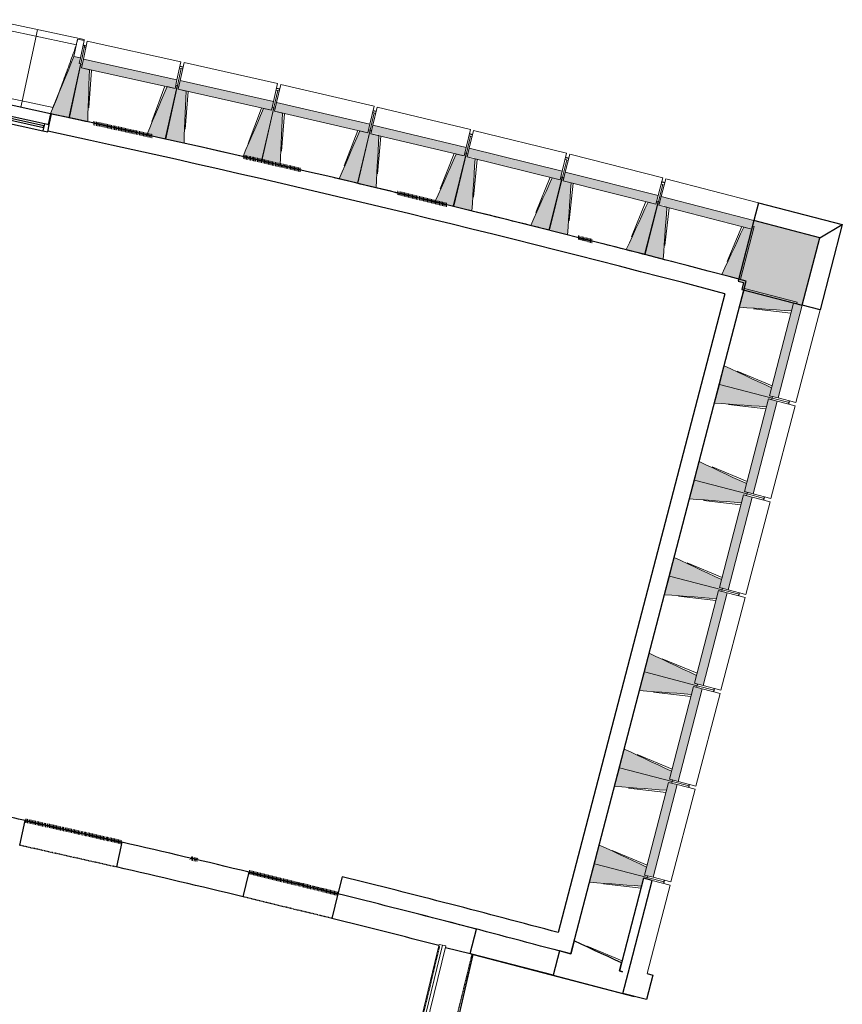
# Model space of a CAD drawing. Header units: millimetres. Extents: x -2845 to 74565, y -36590 to 13748.
# Tile 39 of 39: x 60557 to 68029, y -25282 to -16336. Entities that reach past the tile are written whole.
import ezdxf

# ---------------------------------------------------------------- set-up
doc = ezdxf.new("R2010")
doc.units = ezdxf.units.MM
doc.linetypes.add('Tiret', pattern=[2.5, 1.25, -1.25])
doc.linetypes.add('Tiret_2_', pattern=[2.5, 1.25, -1.25])
doc.layers.add('A-AREA', color=4, linetype='Tiret', lineweight=100, true_color=0x00ffff)
doc.layers.add('A-DOOR-HDLN', color=5, linetype='Tiret', lineweight=25, true_color=0x0000ff)
for name, color, linetype, lineweight in [('A-DETL-GENF', 7, 'Continuous', 18), ('A-DOOR', 7, 'Continuous', 25), ('A-FLOR', 7, 'Continuous', 25), ('A-GENM', 7, 'Continuous', 18), ('A-GLAZ', 7, 'Continuous', 25), ('A-WALL', 7, 'Continuous', 25), ('A-WALL-PATT', 7, 'Continuous', 25), ('I-WALL', 7, 'Continuous', 25), ('MUR', 7, 'Continuous', 25), ('S-BEAM', 7, 'Continuous', 18)]:
    doc.layers.add(name, color=color, linetype=linetype, lineweight=lineweight)

# ---------------------------------------------------------------- blocks, each defined once
blk = doc.blocks.new('20_MUR PREFA_01 - Type 1-3119337-2021_015_1111_DCE_1_50_N0 FINI_CFA_CDC')
at = {"layer": 'A-GENM'}
for p, q in [((0, 722.1), (0, 661.4)), ((0, 661.4), (0, 58.5)), ((0, 0.7), (0, 58.5))]:
    blk.add_line(p, q, dxfattribs=at)
blk = doc.blocks.new('Murs 3 - Murs 1-3190398-2021_015_1111_DCE_1_50_N0 FINI_CFA_CDC')
at = {"layer": 'A-WALL-PATT', "true_color": 0x787878}
blk.add_hatch(color=8, dxfattribs=at).paths.add_polyline_path([(14495, -18931.2), (14655, -18317.5), (14056.9, -18162), (13914.3, -18710.7), (13963.3, -18723.4), (13946.4, -18788.2), (14433.8, -18915.2)])
at = {"layer": 'A-WALL'}
for p, q in [((14056.9, -18162), (13914.3, -18710.7)), ((14655, -18317.5), (14056.9, -18162)), ((14495, -18931.2), (14655, -18317.5)), ((13914.3, -18710.7), (13963.3, -18723.4)), ((13963.3, -18723.4), (13946.4, -18788.2)), ((13946.4, -18788.2), (14495, -18931.2))]:
    blk.add_line(p, q, dxfattribs=at)
at = {"layer": 'MUR'}
for p, q in [((14099.1, -17999.7), (14056.9, -18162)), ((14099.1, -17999.7), (14859.6, -18197.4)), ((14655, -18317.5), (14859.6, -18197.4)), ((14859.6, -18197.4), (14657.3, -18973.5)), ((14657.3, -18973.5), (14495, -18931.2))]:
    blk.add_line(p, q, dxfattribs=at)
blk = doc.blocks.new('Ouverture en rectangle - Ouverture en rectangle _90x207_-3216260-2021_015_1111_DCE_1_50_N0 FINI_CFA_CDC')
at = {"layer": 'A-DOOR-HDLN', "linetype": 'Tiret_2_'}
for p, q in [((-450, 115), (450, 115)), ((450, -115), (-450, -115))]:
    blk.add_line(p, q, dxfattribs=at)
blk = doc.blocks.new('Ouverture en rectangle - Ouverture en rectangle _83x207_-3216016-2021_015_1111_DCE_1_50_N0 FINI_CFA_CDC')
at = {"layer": 'A-DOOR-HDLN', "linetype": 'Tiret_2_'}
for p, q in [((-415, 115), (415, 115)), ((415, -115), (-415, -115))]:
    blk.add_line(p, q, dxfattribs=at)
blk = doc.blocks.new('Ouverture en rectangle - Ouverture en rectangle _129_5x239_-3440056-2021_015_1111_DCE_1_50_N0 FINI_CFA_CDC')
at = {"layer": 'A-DOOR-HDLN', "linetype": 'Tiret_2_'}
for p, q in [((-647.5, 150), (647.5, 150)), ((647.5, -150), (-647.5, -150))]:
    blk.add_line(p, q, dxfattribs=at)
blk = doc.blocks.new('B02_DC_STR_rvt-1-2021_015_1111_DCE_1_50_N0 FINI_CFA_CDC')
at = {"layer": 'S-BEAM', "lineweight": 5, "true_color": 0x787878}
for points in [[(7839.1, -17226), (7942.9, -16736), (7928.3, -16732.9), (7938.6, -16684), (7879.9, -16671.6), (7667.9, -17189.8), (7773.9, -17212.2)], [(8798.7, -16960.5), (8815.9, -16881.7), (7966, -16695.9), (7948.8, -16774.7), (8746.8, -16949.1)], [(8005.6, -17264), (8021.5, -16790.6), (7948.8, -16774.7), (7954.9, -16746.6), (7940.2, -16743.4), (7834.6, -17226.6), (7924.2, -17246.2)], [(9675.1, -17159.5), (9692.8, -17080.8), (8844.1, -16889.5), (8826.4, -16968.2), (9644.8, -17152.7)], [(8713.8, -17418.8), (8819.5, -16935.6), (8804.8, -16932.4), (8798.7, -16960.5), (8725.9, -16944.6), (8542.9, -17381.5), (8647.5, -17404.3)], [(8880, -17457.9), (8899, -16984.6), (8826.4, -16968.2), (8832.7, -16940.1), (8818.1, -16936.8), (8709.3, -17419.4), (8846.6, -17450.3)], [(9587.3, -17617.3), (9696, -17134.8), (9681.4, -17131.5), (9675.1, -17159.5), (9602.4, -17143.1), (9416.5, -17578.8), (9522.8, -17602.8)], [(9753.2, -17657.4), (9775.3, -17184.3), (9702.7, -17167.4), (9709.2, -17139.4), (9694.6, -17136), (9582.7, -17617.8), (9649.2, -17633.3)], [(10550.2, -17364.3), (10568.4, -17285.7), (9721, -17088.8), (9702.7, -17167.4), (10542.7, -17362.5)], [(10459.4, -17821.5), (10571.3, -17339.6), (10556.7, -17336.3), (10550.2, -17364.3), (10477.6, -17347.4), (10288.9, -17781.9), (10442.9, -17817.7)], [(10625, -17862.7), (10650.2, -17389.7), (10577.8, -17372.3), (10584.5, -17344.4), (10569.9, -17340.9), (10454.8, -17822), (10577.8, -17851.4)], [(11423.9, -17574.7), (11442.7, -17496.3), (10596.5, -17293.9), (10577.8, -17372.3), (10639.4, -17372.3), (10639.4, -17387.1), (11351.5, -17557.4)], [(12296.3, -17790.8), (12315.5, -17712.5), (11470.7, -17504.6), (11451.5, -17583), (11511.6, -17583), (11511.6, -17597.8), (12238.8, -17776.7)], [(11330.1, -18031.3), (11445.2, -17550.2), (11430.6, -17546.7), (11423.9, -17574.7), (11351.5, -17557.4), (11159.9, -17990.6), (11284.4, -18020.4)], [(11495.5, -18073.6), (11523.8, -17600.7), (11451.5, -17583), (11458.3, -17555), (11443.8, -17551.4), (11325.6, -18031.8), (11451.5, -18062.8)], [(12199.5, -18246.8), (12317.7, -17766.5), (12303.1, -17762.9), (12296.3, -17790.8), (12223.9, -17773), (12029.6, -18205), (12140.6, -18232.3)], [(12364.6, -18290.2), (12395.9, -17817.5), (12323.7, -17799.3), (12330.8, -17771.4), (12316.3, -17767.7), (12194.9, -18247.3), (12323.7, -18279.8)], [(13167.2, -18012.6), (13187, -17934.4), (12343.5, -17721.1), (12323.7, -17799.3), (12338.6, -17799.3), (12338.6, -17803), (13136.7, -18004.9)], [(14036.6, -18240.1), (14056.9, -18162), (13214.9, -17943.2), (13194.6, -18021.2), (13236.5, -18021.2), (13236.5, -18032.1), (14034.7, -18239.6)], [(13067.5, -18468), (13188.8, -17988.4), (13174.2, -17984.8), (13167.2, -18012.6), (13095, -17994.4), (12897.8, -18425.1), (13010.5, -18453.6)], [(13232.3, -18512.4), (13266.7, -18040), (13194.6, -18021.2), (13201.8, -17993.4), (13187.3, -17989.6), (13062.9, -18468.4), (13194.6, -18502.6)], [(13933.9, -18694.8), (14058.4, -18216), (14043.9, -18212.3), (14036.6, -18240.1), (13964.6, -18221.4), (13764.6, -18650.8), (13878.9, -18680.5)], [(14398.2, -18982.9), (14416.9, -18910.9), (14444.8, -18918.1), (14448.5, -18903.6), (13969.9, -18778.8), (13925.7, -18948.2), (14330.7, -18977.9)], [(14275.6, -19773.1), (14495, -18931.2), (14416.9, -18910.9), (14197.5, -19752.7), (14234.2, -19762.3)], [(14221.5, -19774.5), (14225.3, -19760), (14197.5, -19752.7), (14216.3, -19680.7), (13787, -19480.4), (13742.9, -19649.7), (14197.5, -19768.2)], [(14171.1, -19853.8), (14189.9, -19781.8), (14217.8, -19789), (14221.5, -19774.5), (13742.9, -19649.7), (13698.7, -19819.1), (14103.7, -19848.8)], [(14048.5, -20644), (14268, -19802.1), (14189.9, -19781.8), (13970.5, -20623.6), (14034.7, -20640.4)], [(13994.5, -20645.4), (13998.3, -20630.9), (13970.5, -20623.6), (13989.3, -20551.6), (13560, -20351.3), (13515.9, -20520.6), (13989.3, -20644)], [(13944.1, -20724.7), (13962.9, -20652.7), (13990.7, -20659.9), (13994.5, -20645.4), (13515.9, -20520.6), (13471.7, -20690), (13934.9, -20724)], [(13821.5, -21514.9), (14041, -20673), (13962.9, -20652.7), (13743.5, -21494.5), (13780.7, -21504.2)], [(13767.5, -21516.3), (13771.3, -21501.8), (13743.5, -21494.5), (13762.3, -21422.5), (13333, -21222.2), (13288.9, -21391.5), (13743.5, -21510)], [(13717.1, -21595.6), (13735.9, -21523.6), (13763.7, -21530.8), (13767.5, -21516.3), (13288.9, -21391.5), (13244.7, -21560.9), (13649.6, -21590.6)], [(13594.5, -22385.8), (13814, -21543.9), (13735.9, -21523.6), (13516.5, -22365.4), (13544.3, -22372.7)], [(13540.5, -22387.2), (13544.3, -22372.7), (13516.5, -22365.4), (13535.2, -22293.4), (13106, -22093.1), (13061.8, -22262.4), (13535.8, -22386)], [(13490.1, -22466.5), (13508.9, -22394.5), (13536.7, -22401.7), (13540.5, -22387.2), (13061.8, -22262.4), (13017.7, -22431.8), (13436, -22462.5)], [(13367.5, -23256.7), (13587, -22414.8), (13508.9, -22394.5), (13289.5, -23236.3), (13327.2, -23246.2)], [(13313.5, -23258.1), (13317.3, -23243.6), (13289.5, -23236.3), (13308.2, -23164.3), (12879, -22964), (12834.8, -23133.3), (13289.5, -23251.8)], [(13263.1, -23337.4), (13281.9, -23265.4), (13309.7, -23272.6), (13313.5, -23258.1), (12834.8, -23133.3), (12790.7, -23302.7), (13236.5, -23335.5)], [(13140.5, -24127.6), (13359.9, -23285.7), (13281.9, -23265.4), (13062.4, -24107.2), (13136.7, -24126.6)], [(13086.5, -24129), (13090.3, -24114.5), (13062.4, -24107.2), (13081.2, -24035.2), (12652, -23834.9), (12607.8, -24004.2), (13081.2, -24127.6)], [(13036.1, -24208.3), (13054.9, -24136.3), (13082.7, -24143.5), (13086.5, -24129), (12607.8, -24004.2), (12563.7, -24173.6), (12968.6, -24203.3)]]:
    blk.add_hatch(color=8, dxfattribs=at).paths.add_polyline_path(points)
at = {"layer": 'A-FLOR'}
for p, q in [((7992.3, -16575.6), (7962.9, -16569.2)), ((8871.4, -16768.5), (8842.1, -16761.9)), ((9749.3, -16967.1), (9720, -16960.4)), ((10625.8, -17171.4), (10596.6, -17164.4)), ((11501.1, -17381.3), (11471.9, -17374.2)), ((12374.9, -17596.9), (12345.8, -17589.6)), ((13247.4, -17818.2), (13218.3, -17810.7)), ((14372.9, -19829.5), (14376.7, -19814.9)), ((14376.7, -19814.9), (14380.5, -19800.4)), ((14145.9, -20700.4), (14149.7, -20685.8)), ((14149.7, -20685.8), (14153.5, -20671.3)), ((13918.9, -21571.3), (13922.7, -21556.7)), ((13922.7, -21556.7), (13926.5, -21542.2)), ((13691.9, -22442.2), (13695.7, -22427.6)), ((13695.7, -22427.6), (13699.4, -22413.1)), ((13464.9, -23313.1), (13468.7, -23298.5)), ((13468.7, -23298.5), (13472.4, -23284)), ((13237.9, -24184), (13241.6, -24169.4)), ((13241.6, -24169.4), (13245.4, -24154.9)), ((11202.9, -26144.9), (11506.7, -24829.1)), ((11506.7, -24829.1), (12970.3, -25210.6))]:
    blk.add_line(p, q, dxfattribs=at)
at = {"layer": 'A-WALL'}
for p, q in [((7387.5, -23837.2), (7437.9, -23612.8)), ((8316, -23810), (8265.6, -24034.4)), ((9417.2, -24304.7), (9471.8, -24081.2)), ((13054.9, -24136.3), (12835.4, -24978.1)), ((13132.9, -24156.6), (13054.9, -24136.3)), ((12913.5, -24998.5), (13132.9, -24156.6)), ((10278.1, -24278.3), (10223.4, -24501.8)), ((11258.7, -24526.6), (11258.6, -24526.9)), ((11536.4, -24599), (11258.7, -24526.6)), ((11478.9, -24819.4), (11536.4, -24599)), ((11253.8, -24764.8), (11478.9, -24819.4)), ((12425, -24705.8), (12394.5, -24822.7)), ((12291.2, -24795.7), (12233.2, -25018.3)), ((12394.5, -24822.7), (12291.2, -24795.7)), ((12835.4, -24978.1), (12854.2, -24906.1)), ((12233.2, -25018.3), (12865.4, -25183.1)), ((12863.3, -24985.4), (12835.4, -24978.1)), ((12835.4, -24978.1), (12863.3, -24985.4)), ((12865.4, -25183.1), (12913.5, -24998.5))]:
    blk.add_line(p, q, dxfattribs=at)
at = {"layer": 'A-WALL', "flags": 128}
blk.add_lwpolyline([(12854.2, -24906.1), (12792.9, -24877.5), (12731.6, -24848.8), (12670.2, -24820.2), (12608.9, -24791.6), (12547.6, -24763), (12486.3, -24734.4), (12425, -24705.8)], dxfattribs=at)
at = {"layer": 'A-WALL'}
for radius, start, end in [(108972.8, 77.577902, 77.845763), (108972.8, 76.480499, 77.104698), (108742.8, 76.48096, 77.104197), (108972.8, 75.512229, 76.0441), (108742.8, 75.51495, 76.043638)]:
    blk.add_arc((-16003.4, -130034.4), radius, start, end, dxfattribs=at)
at = {"layer": 'I-WALL'}
blk.add_arc((-22219.8, -158763.5), 136379.6, 76.978759, 78.603157, dxfattribs=at)
at = {"layer": 'MUR'}
for p, q in [((11478.9, -24819.4), (11495.4, -24823.4)), ((11495.4, -24823.4), (11494.8, -24825.8)), ((12233.2, -25018.3), (11494.8, -24825.8)), ((13139.6, -25016.9), (13081.5, -25239.4)), ((13085.7, -25002.8), (13139.6, -25016.9)), ((13081.5, -25239.4), (12865.4, -25183.1))]:
    blk.add_line(p, q, dxfattribs=at)
at = {"layer": 'S-BEAM'}
for p, q in [((7974.1, -16516.6), (7123, -16336.3)), ((7902.6, -16563.4), (7169.3, -16408.1)), ((7913.5, -16513), (7879.9, -16671.6)), ((7913.4, -16513.2), (7913.5, -16513)), ((7913.5, -16513), (7972.2, -16525.4)), ((7972.2, -16525.4), (7938.6, -16684)), ((7966, -16695.9), (8001.8, -16532)), ((7974.1, -16516.6), (7972.2, -16525.4)), ((8851.7, -16717.8), (8001.8, -16532)), ((7976.5, -16577.4), (7942.9, -16736)), ((7976.5, -16577.4), (7961.8, -16574.3)), ((7974.5, -16586.7), (7989.1, -16589.9)), ((7938.6, -16684), (7879.9, -16671.6)), ((7928.3, -16732.9), (7938.6, -16684)), ((7966, -16695.9), (7948.8, -16774.7)), ((8815.9, -16881.7), (7966, -16695.9)), ((8851.7, -16717.8), (8815.9, -16881.7)), ((8844.1, -16889.5), (8881, -16725.9)), ((9729.7, -16917.2), (8881, -16725.9)), ((7940.2, -16743.4), (7834.6, -17226.6)), ((7839.1, -17226), (7942.9, -16736)), ((7942.9, -16736), (7928.3, -16732.9)), ((7954.9, -16746.6), (7940.2, -16743.4)), ((7948.8, -16774.7), (7954.9, -16746.6)), ((8021.5, -16790.6), (7948.8, -16774.7)), ((7948.8, -16774.7), (8798.7, -16960.5)), ((8040.5, -16794.7), (8015, -17137.5)), ((8853.7, -16778.9), (8819.5, -16935.6)), ((8839.1, -16775.7), (8853.7, -16778.9)), ((8853.4, -16780.4), (8868, -16783.7)), ((8798.7, -16960.5), (8815.9, -16881.7)), ((8844.1, -16889.5), (8826.4, -16968.2)), ((9692.8, -17080.8), (8844.1, -16889.5)), ((8587.1, -17262.6), (8706.9, -16940.4)), ((8818.1, -16936.8), (8709.3, -17419.4)), ((8713.8, -17418.8), (8819.5, -16935.6)), ((8798.7, -16960.5), (8725.9, -16944.6)), ((8804.8, -16932.4), (8798.7, -16960.5)), ((8819.5, -16935.6), (8804.8, -16932.4)), ((8832.7, -16940.1), (8818.1, -16936.8)), ((8826.4, -16968.2), (8832.7, -16940.1)), ((8899, -16984.6), (8826.4, -16968.2)), ((8826.4, -16968.2), (9675.1, -17159.5)), ((8918, -16988.8), (8890.2, -17331.4)), ((9729.7, -16917.2), (9692.8, -17080.8)), ((9731.3, -16978.4), (9696, -17134.8)), ((9716.7, -16975.1), (9731.3, -16978.4)), ((9721, -17088.8), (9758.9, -16925.5)), ((9731, -16979.8), (9745.5, -16983.2)), ((10606.4, -17122.3), (9758.9, -16925.5)), ((7132, -17016.5), (7690.1, -17134.7)), ((9675.1, -17159.5), (9692.8, -17080.8)), ((7668.2, -17189.1), (7399.1, -17132.1)), ((9461.5, -17460.2), (9583.5, -17138.9)), ((9694.6, -17136), (9582.7, -17617.8)), ((9587.3, -17617.3), (9696, -17134.8)), ((9675.1, -17159.5), (9602.4, -17143.1)), ((9681.4, -17131.5), (9675.1, -17159.5)), ((9696, -17134.8), (9681.4, -17131.5)), ((9709.2, -17139.4), (9694.6, -17136)), ((9721, -17088.8), (9702.7, -17167.4)), ((9702.7, -17167.4), (9709.2, -17139.4)), ((9775.3, -17184.3), (9702.7, -17167.4)), ((9702.7, -17167.4), (10550.2, -17364.3)), ((10568.4, -17285.7), (9721, -17088.8)), ((10606.4, -17122.3), (10568.4, -17285.7)), ((10596.5, -17293.9), (10635.5, -17130.8)), ((11481.7, -17333.1), (10635.5, -17130.8)), ((7667.9, -17189.8), (7839.1, -17226)), ((7834.6, -17226.6), (8005.6, -17264)), ((9794.2, -17188.7), (9764.2, -17531.1)), ((10607.6, -17183.5), (10571.3, -17339.6)), ((10593, -17180.1), (10607.6, -17183.5)), ((10607.2, -17185), (10621.8, -17188.4)), ((10334.7, -17663.6), (10458.7, -17343)), ((10569.9, -17340.9), (10454.8, -17822)), ((10459.4, -17821.5), (10571.3, -17339.6)), ((10550.2, -17364.3), (10477.6, -17347.4)), ((10550.2, -17364.3), (10568.4, -17285.7)), ((10556.7, -17336.3), (10550.2, -17364.3)), ((10571.3, -17339.6), (10556.7, -17336.3)), ((10584.5, -17344.4), (10569.9, -17340.9)), ((10596.5, -17293.9), (10577.8, -17372.3)), ((10577.8, -17372.3), (10584.5, -17344.4)), ((11442.7, -17496.3), (10596.5, -17293.9)), ((11481.7, -17333.1), (11442.7, -17496.3)), ((11470.7, -17504.6), (11510.8, -17341.8)), ((12355.6, -17549.6), (11510.8, -17341.8)), ((8542.9, -17381.5), (8713.8, -17418.8)), ((8709.3, -17419.4), (8880, -17457.9)), ((10650.2, -17389.7), (10577.8, -17372.3)), ((10577.8, -17372.3), (11423.9, -17574.7)), ((10669.1, -17394.2), (10636.9, -17736.4)), ((11482.5, -17394.3), (11445.2, -17550.2)), ((11467.9, -17390.8), (11482.5, -17394.3)), ((11482.1, -17395.8), (11496.6, -17399.3)), ((11423.9, -17574.7), (11442.7, -17496.3)), ((11470.7, -17504.6), (11451.5, -17583)), ((12315.5, -17712.5), (11470.7, -17504.6)), ((9416.5, -17578.8), (9587.3, -17617.3)), ((9582.7, -17617.8), (9753.2, -17657.4)), ((11206.5, -17872.6), (11332.6, -17552.9)), ((11443.8, -17551.4), (11325.6, -18031.8)), ((11330.1, -18031.3), (11445.2, -17550.2)), ((11423.9, -17574.7), (11351.5, -17557.4)), ((11430.6, -17546.7), (11423.9, -17574.7)), ((11445.2, -17550.2), (11430.6, -17546.7)), ((11458.3, -17555), (11443.8, -17551.4)), ((11451.5, -17583), (11458.3, -17555)), ((11523.8, -17600.7), (11451.5, -17583)), ((11451.5, -17583), (12296.3, -17790.8)), ((11542.6, -17605.4), (11508.2, -17947.4)), ((12355.6, -17549.6), (12315.5, -17712.5)), ((12356, -17610.8), (12317.7, -17766.5)), ((12341.4, -17607.2), (12356, -17610.8)), ((12343.5, -17721.1), (12384.7, -17558.5)), ((12355.6, -17612.3), (12370.1, -17615.9)), ((13228.1, -17771.8), (12384.7, -17558.5)), ((10288.9, -17781.9), (10459.4, -17821.5)), ((12076.9, -18087.3), (12205.1, -17768.4)), ((12316.3, -17767.7), (12194.9, -18247.3)), ((12199.5, -18246.8), (12317.7, -17766.5)), ((12296.3, -17790.8), (12223.9, -17773)), ((12296.3, -17790.8), (12315.5, -17712.5)), ((12303.1, -17762.9), (12296.3, -17790.8)), ((12317.7, -17766.5), (12303.1, -17762.9)), ((12330.8, -17771.4), (12316.3, -17767.7)), ((12343.5, -17721.1), (12323.7, -17799.3)), ((12323.7, -17799.3), (12330.8, -17771.4)), ((12395.9, -17817.5), (12323.7, -17799.3)), ((12323.7, -17799.3), (13167.2, -18012.6)), ((13187, -17934.4), (12343.5, -17721.1)), ((13228.1, -17771.8), (13187, -17934.4)), ((13214.9, -17943.2), (13257.1, -17780.8)), ((14099.1, -17999.7), (13257.1, -17780.8)), ((10454.8, -17822), (10625, -17862.7)), ((12414.8, -17822.3), (12378.1, -18164)), ((13228.1, -17833), (13188.8, -17988.4)), ((13213.5, -17829.3), (13228.1, -17833)), ((13227.7, -17834.5), (13242.2, -17838.2)), ((13167.2, -18012.6), (13187, -17934.4)), ((13214.9, -17943.2), (13194.6, -18021.2)), ((14056.9, -18162), (13214.9, -17943.2)), ((11159.9, -17990.6), (11330.1, -18031.3)), ((11325.6, -18031.8), (11495.5, -18073.6)), ((12945.9, -18307.7), (13076.1, -17989.6)), ((13187.3, -17989.6), (13062.9, -18468.4)), ((13067.5, -18468), (13188.8, -17988.4)), ((13167.2, -18012.6), (13095, -17994.4)), ((13174.2, -17984.8), (13167.2, -18012.6)), ((13188.8, -17988.4), (13174.2, -17984.8)), ((13201.8, -17993.4), (13187.3, -17989.6)), ((13194.6, -18021.2), (13201.8, -17993.4)), ((13266.7, -18040), (13194.6, -18021.2)), ((13194.6, -18021.2), (14036.6, -18240.1)), ((13285.5, -18044.9), (13246.6, -18386.4)), ((14099.1, -17999.7), (14056.9, -18162)), ((12029.6, -18205), (12199.5, -18246.8)), ((12194.9, -18247.3), (12364.6, -18290.2)), ((13813.4, -18533.7), (13945.7, -18216.5)), ((13933.9, -18694.8), (14058.4, -18216)), ((14036.6, -18240.1), (13964.6, -18221.4)), ((14036.6, -18240.1), (14056.9, -18162)), ((14043.9, -18212.3), (14036.6, -18240.1)), ((14058.4, -18216), (14043.9, -18212.3)), ((12897.8, -18425.1), (13067.5, -18468)), ((13062.9, -18468.4), (13232.3, -18512.4)), ((13764.6, -18650.8), (13933.9, -18694.8)), ((13969.9, -18778.8), (13925.7, -18948.2)), ((14448.5, -18903.6), (13969.9, -18778.8)), ((14393.2, -19001.7), (14051.8, -18962.6)), ((14416.9, -18910.9), (14197.5, -19752.7)), ((14275.6, -19773.1), (14495, -18931.2)), ((14398.2, -18982.9), (14416.9, -18910.9)), ((14416.9, -18910.9), (14444.8, -18918.1)), ((14495, -18931.2), (14416.9, -18910.9)), ((14444.8, -18918.1), (14448.5, -18903.6)), ((14495, -18931.2), (14657.3, -18973.5)), ((14437.8, -19815.4), (14657.3, -18973.5)), ((13787, -19480.4), (13742.9, -19649.7)), ((13904.1, -19529.3), (14221.2, -19661.8)), ((13742.9, -19649.7), (13698.7, -19819.1)), ((13742.9, -19649.7), (14221.5, -19774.5)), ((14221.5, -19774.5), (13742.9, -19649.7)), ((14197.5, -19752.7), (14216.3, -19680.7)), ((14225.3, -19760), (14197.5, -19752.7)), ((14197.5, -19752.7), (14275.6, -19773.1)), ((14221.5, -19774.5), (14225.3, -19760)), ((14166.2, -19872.6), (13824.8, -19833.5)), ((14189.9, -19781.8), (13970.5, -20623.6)), ((14048.5, -20644), (14268, -19802.1)), ((14171.1, -19853.8), (14189.9, -19781.8)), ((14189.9, -19781.8), (14217.8, -19789)), ((14268, -19802.1), (14189.9, -19781.8)), ((14210.8, -20686.3), (14430.3, -19844.4)), ((14217.8, -19789), (14221.5, -19774.5)), ((14376.7, -19814.9), (14221.5, -19774.5)), ((14221.5, -19774.5), (14376.7, -19814.9)), ((14268, -19802.1), (14430.3, -19844.4)), ((14437.8, -19815.4), (14275.6, -19773.1)), ((14376.7, -19814.9), (14372.9, -19829.5)), ((14380.5, -19800.4), (14376.7, -19814.9)), ((13560, -20351.3), (13515.9, -20520.6)), ((13677, -20400.2), (13994.2, -20532.7)), ((13515.9, -20520.6), (13471.7, -20690)), ((13515.9, -20520.6), (13994.5, -20645.4)), ((13994.5, -20645.4), (13515.9, -20520.6)), ((13970.5, -20623.6), (13989.3, -20551.6)), ((13962.9, -20652.7), (13743.5, -21494.5)), ((13944.1, -20724.7), (13962.9, -20652.7)), ((13962.9, -20652.7), (13990.7, -20659.9)), ((14041, -20673), (13962.9, -20652.7)), ((13998.3, -20630.9), (13970.5, -20623.6)), ((13970.5, -20623.6), (14048.5, -20644)), ((13990.7, -20659.9), (13994.5, -20645.4)), ((13994.5, -20645.4), (13998.3, -20630.9)), ((14149.7, -20685.8), (13994.5, -20645.4)), ((13994.5, -20645.4), (14149.7, -20685.8)), ((14210.8, -20686.3), (14048.5, -20644)), ((13939.2, -20743.5), (13597.7, -20704.4)), ((13821.5, -21514.9), (14041, -20673)), ((13983.8, -21557.2), (14203.3, -20715.3)), ((14041, -20673), (14203.3, -20715.3)), ((14149.7, -20685.8), (14145.9, -20700.4)), ((14153.5, -20671.3), (14149.7, -20685.8)), ((13333, -21222.2), (13288.9, -21391.5)), ((13450, -21271.1), (13767.2, -21403.6)), ((13288.9, -21391.5), (13244.7, -21560.9)), ((13288.9, -21391.5), (13767.5, -21516.3)), ((13767.5, -21516.3), (13288.9, -21391.5)), ((13743.5, -21494.5), (13762.3, -21422.5)), ((13735.9, -21523.6), (13516.5, -22365.4)), ((13594.5, -22385.8), (13814, -21543.9)), ((13717.1, -21595.6), (13735.9, -21523.6)), ((13735.9, -21523.6), (13763.7, -21530.8)), ((13814, -21543.9), (13735.9, -21523.6)), ((13771.3, -21501.8), (13743.5, -21494.5)), ((13743.5, -21494.5), (13821.5, -21514.9)), ((13763.7, -21530.8), (13767.5, -21516.3)), ((13767.5, -21516.3), (13771.3, -21501.8)), ((13922.7, -21556.7), (13767.5, -21516.3)), ((13767.5, -21516.3), (13922.7, -21556.7)), ((13814, -21543.9), (13976.3, -21586.2)), ((13983.8, -21557.2), (13821.5, -21514.9)), ((13922.7, -21556.7), (13918.9, -21571.3)), ((13926.5, -21542.2), (13922.7, -21556.7)), ((13712.2, -21614.4), (13370.7, -21575.3)), ((13756.8, -22428.1), (13976.3, -21586.2)), ((13106, -22093.1), (13061.8, -22262.4)), ((13223, -22142), (13540.2, -22274.5)), ((13061.8, -22262.4), (13017.7, -22431.8)), ((13061.8, -22262.4), (13540.5, -22387.2)), ((13540.5, -22387.2), (13061.8, -22262.4)), ((13516.5, -22365.4), (13535.2, -22293.4)), ((13485.2, -22485.3), (13143.7, -22446.2)), ((13508.9, -22394.5), (13289.5, -23236.3)), ((13367.5, -23256.7), (13587, -22414.8)), ((13490.1, -22466.5), (13508.9, -22394.5)), ((13508.9, -22394.5), (13536.7, -22401.7)), ((13587, -22414.8), (13508.9, -22394.5)), ((13544.3, -22372.7), (13516.5, -22365.4)), ((13516.5, -22365.4), (13594.5, -22385.8)), ((13536.7, -22401.7), (13540.5, -22387.2)), ((13540.5, -22387.2), (13544.3, -22372.7)), ((13695.7, -22427.6), (13540.5, -22387.2)), ((13540.5, -22387.2), (13695.7, -22427.6)), ((13587, -22414.8), (13749.2, -22457.1)), ((13756.8, -22428.1), (13594.5, -22385.8)), ((13695.7, -22427.6), (13691.9, -22442.2)), ((13699.4, -22413.1), (13695.7, -22427.6)), ((13529.8, -23299), (13749.2, -22457.1)), ((12879, -22964), (12834.8, -23133.3)), ((12996, -23012.9), (13313.1, -23145.4)), ((12834.8, -23133.3), (12790.7, -23302.7)), ((12834.8, -23133.3), (13313.5, -23258.1)), ((13313.5, -23258.1), (12834.8, -23133.3)), ((13289.5, -23236.3), (13308.2, -23164.3)), ((13317.3, -23243.6), (13289.5, -23236.3)), ((13289.5, -23236.3), (13367.5, -23256.7)), ((13309.7, -23272.6), (13313.5, -23258.1)), ((13313.5, -23258.1), (13317.3, -23243.6)), ((13468.7, -23298.5), (13313.5, -23258.1)), ((13313.5, -23258.1), (13468.7, -23298.5)), ((13529.8, -23299), (13367.5, -23256.7)), ((13258.2, -23356.2), (12916.7, -23317.1)), ((13281.9, -23265.4), (13062.4, -24107.2)), ((13140.5, -24127.6), (13359.9, -23285.7)), ((13263.1, -23337.4), (13281.9, -23265.4)), ((13281.9, -23265.4), (13309.7, -23272.6)), ((13359.9, -23285.7), (13281.9, -23265.4)), ((13302.8, -24169.9), (13522.2, -23328)), ((13359.9, -23285.7), (13522.2, -23328)), ((13468.7, -23298.5), (13464.9, -23313.1)), ((13472.4, -23284), (13468.7, -23298.5)), ((12652, -23834.9), (12607.8, -24004.2)), ((12769, -23883.8), (13086.1, -24016.3)), ((12607.8, -24004.2), (12563.7, -24173.6)), ((12607.8, -24004.2), (13086.5, -24129)), ((13086.5, -24129), (12607.8, -24004.2)), ((13062.4, -24107.2), (13081.2, -24035.2)), ((13036.1, -24208.3), (13054.9, -24136.3)), ((13054.9, -24136.3), (13082.7, -24143.5)), ((13090.3, -24114.5), (13062.4, -24107.2)), ((13062.4, -24107.2), (13140.5, -24127.6)), ((13082.7, -24143.5), (13086.5, -24129)), ((13086.5, -24129), (13090.3, -24114.5)), ((13241.6, -24169.4), (13086.5, -24129)), ((13086.5, -24129), (13241.6, -24169.4)), ((13302.8, -24169.9), (13140.5, -24127.6)), ((13031.2, -24227.1), (12689.7, -24188)), ((13085.7, -25002.8), (13295.2, -24198.9)), ((13132.9, -24156.6), (13295.2, -24198.9)), ((13241.6, -24169.4), (13237.9, -24184)), ((13245.4, -24154.9), (13241.6, -24169.4)), ((12542, -24754.7), (12859.1, -24887.2))]:
    blk.add_line(p, q, dxfattribs=at)
at = {"layer": 'S-BEAM', "flags": 128}
for points in [[(7902.6, -16563.4), (7904.8, -16553.3), (7906.9, -16543.3), (7909.1, -16533.3), (7911.3, -16523.2), (7913.4, -16513.2)], [(7879.9, -16671.6), (7853.4, -16736.3), (7826.9, -16801.1), (7800.4, -16865.9), (7773.9, -16930.7), (7747.4, -16995.4), (7720.9, -17060.2), (7694.4, -17125), (7667.9, -17189.8)], [(8005.6, -17264), (8007.8, -17196.4), (8010.1, -17128.7), (8012.4, -17061.1), (8014.7, -16993.5), (8016.9, -16925.8), (8019.2, -16858.2), (8021.5, -16790.6)], [(8725.9, -16944.6), (8699.8, -17007), (8673.6, -17069.4), (8647.5, -17131.8), (8621.3, -17194.2), (8595.2, -17256.6), (8569, -17319), (8542.9, -17381.5)], [(8880, -17457.9), (8882.7, -17390.3), (8885.4, -17322.6), (8888.2, -17255), (8890.9, -17187.4), (8893.6, -17119.8), (8896.3, -17052.2), (8899, -16984.6)], [(9602.4, -17143.1), (9575.9, -17205.4), (9549.3, -17267.6), (9522.8, -17329.9), (9496.2, -17392.1), (9469.7, -17454.3), (9443.1, -17516.6), (9416.5, -17578.8)], [(9753.2, -17657.4), (9756.3, -17589.8), (9759.5, -17522.2), (9762.6, -17454.6), (9765.8, -17387), (9769, -17319.5), (9772.1, -17251.9), (9775.3, -17184.3)], [(10477.6, -17347.4), (10450.7, -17409.5), (10423.7, -17471.5), (10396.8, -17533.6), (10369.8, -17595.7), (10342.8, -17657.7), (10315.9, -17719.8), (10288.9, -17781.9)], [(10625, -17862.7), (10628.6, -17795.1), (10632.2, -17727.5), (10635.8, -17660), (10639.4, -17592.4), (10643, -17524.8), (10646.6, -17457.2), (10650.2, -17389.7)], [(11351.5, -17557.4), (11324.1, -17619.3), (11296.8, -17681.2), (11269.4, -17743.1), (11242, -17804.9), (11214.7, -17866.8), (11187.3, -17928.7), (11159.9, -17990.6)], [(11495.5, -18073.6), (11499.5, -18006), (11503.6, -17938.5), (11507.6, -17870.9), (11511.6, -17803.4), (11515.7, -17735.8), (11519.7, -17668.3), (11523.8, -17600.7)], [(12223.9, -17773), (12196.2, -17834.7), (12168.4, -17896.5), (12140.6, -17958.2), (12112.9, -18019.9), (12085.1, -18081.6), (12057.3, -18143.3), (12029.6, -18205)], [(12364.6, -18290.2), (12369.1, -18222.7), (12373.5, -18155.1), (12378, -18087.6), (12382.5, -18020.1), (12387, -17952.6), (12391.5, -17885), (12395.9, -17817.5)], [(13095, -17994.4), (13066.8, -18055.9), (13038.6, -18117.4), (13010.5, -18179), (12982.3, -18240.5), (12954.1, -18302), (12926, -18363.5), (12897.8, -18425.1)], [(13232.3, -18512.4), (13237.2, -18444.9), (13242.1, -18377.4), (13247, -18309.9), (13251.9, -18242.4), (13256.8, -18175), (13261.8, -18107.5), (13266.7, -18040)], [(13964.6, -18221.4), (13936, -18282.7), (13907.4, -18344.1), (13878.9, -18405.4), (13850.3, -18466.7), (13821.7, -18528.1), (13793.1, -18589.4), (13764.6, -18650.8)], [(13925.7, -18948.2), (13993.2, -18953.1), (14060.7, -18958.1), (14128.2, -18963.1), (14195.7, -18968), (14263.2, -18973), (14330.7, -18977.9), (14398.2, -18982.9)], [(14216.3, -19680.7), (14155, -19652.1), (14093.6, -19623.4), (14032.3, -19594.8), (13971, -19566.2), (13909.7, -19537.6), (13848.3, -19509), (13787, -19480.4)], [(13698.7, -19819.1), (13766.2, -19824), (13833.7, -19829), (13901.2, -19834), (13968.7, -19838.9), (14036.2, -19843.9), (14103.7, -19848.8), (14171.1, -19853.8)], [(13989.3, -20551.6), (13927.9, -20523), (13866.6, -20494.3), (13805.3, -20465.7), (13744, -20437.1), (13682.6, -20408.5), (13621.3, -20379.9), (13560, -20351.3)], [(13471.7, -20690), (13539.2, -20694.9), (13606.7, -20699.9), (13674.2, -20704.9), (13741.7, -20709.8), (13809.2, -20714.8), (13876.6, -20719.7), (13944.1, -20724.7)], [(13762.3, -21422.5), (13700.9, -21393.9), (13639.6, -21365.2), (13578.3, -21336.6), (13517, -21308), (13455.6, -21279.4), (13394.3, -21250.8), (13333, -21222.2)], [(13244.7, -21560.9), (13312.2, -21565.8), (13379.7, -21570.8), (13447.2, -21575.8), (13514.7, -21580.7), (13582.1, -21585.7), (13649.6, -21590.6), (13717.1, -21595.6)], [(13535.2, -22293.4), (13473.9, -22264.8), (13412.6, -22236.1), (13351.3, -22207.5), (13290, -22178.9), (13228.6, -22150.3), (13167.3, -22121.7), (13106, -22093.1)], [(13017.7, -22431.8), (13085.2, -22436.7), (13152.7, -22441.7), (13220.2, -22446.7), (13287.7, -22451.6), (13355.1, -22456.6), (13422.6, -22461.5), (13490.1, -22466.5)], [(13308.2, -23164.3), (13246.9, -23135.7), (13185.6, -23107), (13124.3, -23078.4), (13062.9, -23049.8), (13001.6, -23021.2), (12940.3, -22992.6), (12879, -22964)], [(12790.7, -23302.7), (12858.2, -23307.6), (12925.7, -23312.6), (12993.2, -23317.6), (13060.6, -23322.5), (13128.1, -23327.5), (13195.6, -23332.4), (13263.1, -23337.4)], [(13081.2, -24035.2), (13019.9, -24006.6), (12958.6, -23977.9), (12897.3, -23949.3), (12835.9, -23920.7), (12774.6, -23892.1), (12713.3, -23863.5), (12652, -23834.9)], [(12563.7, -24173.6), (12631.2, -24178.5), (12698.7, -24183.5), (12766.1, -24188.5), (12833.6, -24193.4), (12901.1, -24198.4), (12968.6, -24203.3), (13036.1, -24208.3)]]:
    blk.add_lwpolyline(points, dxfattribs=at)
at = {"layer": 'S-BEAM'}
blk.add_open_spline([(7690, -17134.7), (7705.6, -17095.4), (7729.3, -17034.6), (7760.9, -16952.1), (7787.3, -16882.2), (7815.3, -16806.7), (7854.7, -16698.7), (7883.6, -16617.6), (7902.6, -16563.4)], degree=3, knots=[0.0183438, 0.0183438, 0.0183438, 0.0183438, 0.2222222, 0.3333333, 0.4444444, 0.5833333, 0.7222222, 1, 1, 1, 1], dxfattribs=at)
at = {"layer": 'A-DOOR', "color": 5, "lineweight": 25, "true_color": 0x0000ff}
for name, p, rotation in [('Ouverture en rectangle - Ouverture en rectangle _90x207_-3216260-2021_015_1111_DCE_1_50_N0 FINI_CFA_CDC', (7851.8, -23823.6), 167.341299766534), ('Ouverture en rectangle - Ouverture en rectangle _83x207_-3216016-2021_015_1111_DCE_1_50_N0 FINI_CFA_CDC', (9847.6, -24291.5), 166.2622990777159), ('Ouverture en rectangle - Ouverture en rectangle _129_5x239_-3440056-2021_015_1111_DCE_1_50_N0 FINI_CFA_CDC', (11197, -25417.3), 256.3659729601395)]:
    blk.add_blockref(name, p, dxfattribs=dict(at, rotation=rotation))
at = {"layer": 'MUR', "color": 5, "lineweight": 25, "true_color": 0x0000ff}
blk.add_blockref('Murs 3 - Murs 1-3190398-2021_015_1111_DCE_1_50_N0 FINI_CFA_CDC', (0, 0), dxfattribs=at)
at = {"layer": 'S-BEAM', "color": 5, "lineweight": 25, "true_color": 0x0000ff, "rotation": 348.0417469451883}
blk.add_blockref('20_MUR PREFA_01 - Type 1-3119337-2021_015_1111_DCE_1_50_N0 FINI_CFA_CDC', (7398.9, -17132.8), dxfattribs=at)
blk = doc.blocks.new('XXX_VIDE FENETRE - 550-377501-2021_015_1111_DCE_1_50_N0 FINI_CFA_CDC')
at = {"layer": 'A-GLAZ'}
for p, q in [((-285, 0), (-285, -100)), ((-275, 0), (-285, 0)), ((275, 0), (-275, 0)), ((-275, -100), (-275, 0)), ((285, 0), (275, 0)), ((275, 0), (275, -100)), ((285, -100), (285, 0)), ((-285, -100), (-275, -100)), ((-240, -100), (-285, -100)), ((-285, -100), (-285, -167.5)), ((-285, -167.5), (-240, -167.5)), ((-240, -167.5), (-240, -100)), ((240, -100), (-240, -100)), ((-240, -167.5), (240, -167.5)), ((240, -100), (240, -167.5)), ((285, -100), (240, -100)), ((240, -167.5), (285, -167.5)), ((275, -100), (285, -100)), ((285, -167.5), (285, -100))]:
    blk.add_line(p, q, dxfattribs=at)
at = {"layer": 'A-GLAZ', "color": 173, "true_color": 0x5c63b1}
for p, q in [((240, -120), (-240, -120)), ((-240, -120), (-240, -135)), ((-240, -135), (240, -135)), ((240, -135), (240, -120))]:
    blk.add_line(p, q, dxfattribs=at)
blk = doc.blocks.new('51_1V_PV_MM_XX_XX - Type 1-419808-2021_015_1111_DCE_1_50_N0 FINI_CFA_CDC')
at = {"layer": 'A-DETL-GENF'}
for p, q in [((-654, 34), (-654, 94)), ((-654, 94), (654, 94)), ((654, 94), (654, 34)), ((654, 64), (-654, 64)), ((654, 34), (-654, 34))]:
    blk.add_line(p, q, dxfattribs=at)
blk = doc.blocks.new('B02_ARC_rvt-1-2021_015_1111_DCE_1_50_N0 FINI_CFA_CDC')
at = {"layer": 'A-AREA'}
for p, q in [((12454.4, -18313.9), (12594.2, -18349.4)), ((9005.5, -23970.2), (8938, -23954.3))]:
    blk.add_line(p, q, dxfattribs=at)
for centre, radius, start, end in [((-21322.9, -151541.9), 137443.1, 77.426679, 77.656542), ((-21322.9, -151541.9), 137443.1, 76.853804, 77.075364), ((-21322.9, -151541.9), 137443.1, 76.283017, 76.476119), ((-16003.4, -130034.4), 108972.8, 77.104694, 77.577906), ((-16003.4, -130034.4), 108972.8, 76.044097, 76.480501)]:
    blk.add_arc(centre, radius, start, end, dxfattribs=at)
at = {"layer": 'A-FLOR'}
for start, end in [(77.501959, 77.772586), (76.976348, 77.247444), (76.450671, 76.722302), (75.924915, 76.197161), (75.39906, 75.67202)]:
    blk.add_arc((-21322.9, -151541.9), 137443.1, start, end, dxfattribs=at)
at = {"layer": 'I-WALL'}
for p, q in [((13987.3, -18711.9), (13832.7, -18670.9)), ((12394.5, -24822.7), (13987.3, -18711.9)), ((13792.3, -18825.7), (12279.3, -24630.2)), ((10316.6, -24123.1), (10278.1, -24278.3)), ((12238.9, -24785), (12239.7, -24782.3)), ((12239.7, -24782.3), (12394.5, -24822.7))]:
    blk.add_line(p, q, dxfattribs=at)
for centre, radius, start, end in [((-21322.9, -151541.9), 137443.1, 75.180034, 77.819101), ((-21322.9, -151541.9), 137283.1, 75.179789, 77.819277), ((-16003.4, -130034.4), 109132.8, 74.979827, 76.0441), ((-16003.4, -130034.4), 108972.8, 74.979225, 76.0441)]:
    blk.add_arc(centre, radius, start, end, dxfattribs=at)
at = {"layer": 'A-DOOR', "lineweight": 18, "rotation": 76.3659729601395}
blk.add_blockref('51_1V_PV_MM_XX_XX - Type 1-419808-2021_015_1111_DCE_1_50_N0 FINI_CFA_CDC', (11135.9, -25395.1), dxfattribs=at)
at = {"layer": 'A-GLAZ', "lineweight": 18, "rotation": 347.6686805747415}
blk.add_blockref('XXX_VIDE FENETRE - 550-377501-2021_015_1111_DCE_1_50_N0 FINI_CFA_CDC', (7399.1, -17132.1), dxfattribs=at)

msp = doc.modelspace()

# ---------------------------------------------------------------- block references
at = {"lineweight": 5}
for name in ['B02_DC_STR_rvt-1-2021_015_1111_DCE_1_50_N0 FINI_CFA_CDC', 'B02_ARC_rvt-1-2021_015_1111_DCE_1_50_N0 FINI_CFA_CDC']:
    msp.add_blockref(name, (53169.3, 0), dxfattribs=at)

doc.saveas('drawing.dxf')
